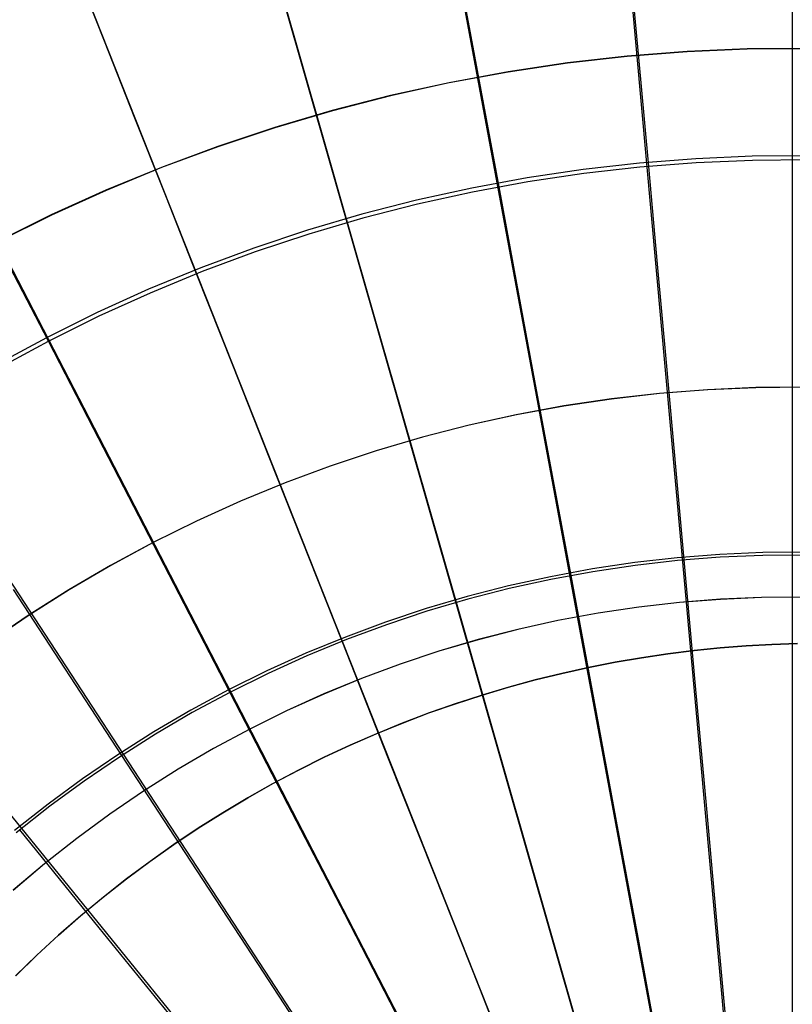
# Model space of a CAD drawing. Header units: millimetres. Extents: x 20498 to 21098, y 1199 to 1799.
# Tile 87 of 110: x 20725 to 20798, y 1572 to 1664. Entities that reach past the tile are written whole.
import ezdxf

# ---------------------------------------------------------------- set-up
doc = ezdxf.new("R2010")
doc.units = ezdxf.units.MM
doc.layers.add('Rico Pouf Ferm Living', color=7, linetype='Continuous', true_color=0x000000)

msp = doc.modelspace()

# ---------------------------------------------------------------- linework, layer by layer
at = {"layer": 'Rico Pouf Ferm Living'}
for p, q in [((20797.676, 1684.707, 55.555), (20797.674, 1499.703, 54.68)), ((20797.675, 1684.756, 53.555), (20797.675, 1499.302, 52.681)), ((20797.675, 1684.756, 53.555), (20797.675, 1499.302, 52.681)), ((20781.016, 1683.957, 55.546), (20797.638, 1499.701, 54.68)), ((20763.938, 1681.612, 55.534), (20797.601, 1499.696, 54.68)), ((20746.659, 1677.55, 55.518), (20797.563, 1499.687, 54.68)), ((20729.427, 1671.689, 55.5), (20797.525, 1499.674, 54.68)), ((20767.372, 1663.747, 402.8), (20765.957, 1671.388, 400.534)), ((20733.266, 1661.989, 400.502), (20730.424, 1669.167, 397.999)), ((20751.728, 1660.069, 402.786), (20749.589, 1667.541, 400.52)), ((20783.538, 1658.083, 404.864), (20782.834, 1665.87, 402.811)), ((20712.518, 1663.994, 55.478), (20797.489, 1499.657, 54.68)), ((20768.796, 1656.058, 404.854), (20767.372, 1663.747, 402.8)), ((20736.127, 1654.763, 402.769), (20733.266, 1661.989, 400.502)), ((20787.838, 1661.011, 53.08), (20782.231, 1660.572, 53.076)), ((20787.84, 1660.986, 55.079), (20782.235, 1660.547, 55.076)), ((20793.456, 1661.255, 53.083), (20787.838, 1661.011, 53.08)), ((20793.458, 1661.23, 55.083), (20787.84, 1660.986, 55.079)), ((20799.08, 1661.304, 53.085), (20793.456, 1661.255, 53.083)), ((20799.081, 1661.279, 55.085), (20793.458, 1661.23, 55.083)), ((20753.88, 1652.552, 404.841), (20751.728, 1660.069, 402.786)), ((20776.643, 1659.939, 53.073), (20771.081, 1659.112, 53.068)), ((20776.648, 1659.914, 55.072), (20771.086, 1659.088, 55.068)), ((20782.231, 1660.572, 53.076), (20776.643, 1659.939, 53.073)), ((20782.235, 1660.547, 55.076), (20776.648, 1659.914, 55.072)), ((20771.081, 1659.112, 53.068), (20765.55, 1658.093, 53.064)), ((20771.086, 1659.088, 55.068), (20765.556, 1658.069, 55.064)), ((20765.55, 1658.093, 53.064), (20760.058, 1656.882, 53.059)), ((20765.556, 1658.069, 55.064), (20760.065, 1656.858, 55.059)), ((20784.246, 1650.251, 406.73), (20783.538, 1658.083, 404.864)), ((20760.058, 1656.882, 53.059), (20754.612, 1655.482, 53.054)), ((20760.065, 1656.858, 55.059), (20754.619, 1655.458, 55.054)), ((20770.227, 1648.326, 406.72), (20768.796, 1656.058, 404.854)), ((20754.612, 1655.482, 53.054), (20749.217, 1653.893, 53.049)), ((20754.619, 1655.458, 55.054), (20749.225, 1653.869, 55.049)), ((20696.217, 1654.484, 55.453), (20797.453, 1499.636, 54.68)), ((20739.005, 1647.492, 404.825), (20736.127, 1654.763, 402.769)), ((20749.217, 1653.893, 53.049), (20743.881, 1652.118, 53.043)), ((20749.225, 1653.869, 55.049), (20743.89, 1652.095, 55.043)), ((20756.044, 1644.992, 406.707), (20753.88, 1652.552, 404.841)), ((20743.881, 1652.118, 53.043), (20738.61, 1650.159, 53.037)), ((20743.89, 1652.095, 55.043), (20738.619, 1650.136, 55.037)), ((20783.378, 1650.554, 408.687), (20778.115, 1649.957, 408.683)), ((20788.658, 1650.967, 408.69), (20783.378, 1650.554, 408.687)), ((20788.68, 1650.586, 406.732), (20783.413, 1650.174, 406.729)), ((20793.949, 1651.197, 408.693), (20788.658, 1650.967, 408.69)), ((20793.958, 1650.815, 406.735), (20788.68, 1650.586, 406.732)), ((20799.245, 1651.243, 408.695), (20793.949, 1651.197, 408.693)), ((20799.241, 1650.861, 406.738), (20793.958, 1650.815, 406.735)), ((20738.61, 1650.159, 53.037), (20733.41, 1648.018, 53.031)), ((20738.619, 1650.136, 55.037), (20733.419, 1647.995, 55.031)), ((20778.115, 1649.957, 408.683), (20772.877, 1649.179, 408.679)), ((20778.164, 1649.579, 406.726), (20772.938, 1648.802, 406.722)), ((20783.413, 1650.174, 406.729), (20778.164, 1649.579, 406.726)), ((20785.072, 1641.1, 408.692), (20784.246, 1650.251, 406.73)), ((20772.877, 1649.179, 408.679), (20767.668, 1648.219, 408.675)), ((20772.938, 1648.802, 406.722), (20767.743, 1647.845, 406.718)), ((20733.41, 1648.018, 53.031), (20728.287, 1645.698, 53.024)), ((20733.419, 1647.995, 55.031), (20728.297, 1645.676, 55.024)), ((20767.668, 1648.219, 408.675), (20762.496, 1647.079, 408.671)), ((20767.743, 1647.845, 406.718), (20762.584, 1646.707, 406.713)), ((20771.9, 1639.291, 408.683), (20770.227, 1648.326, 406.72)), ((20741.9, 1640.181, 406.692), (20739.005, 1647.492, 404.825)), ((20762.496, 1647.079, 408.671), (20757.367, 1645.76, 408.666)), ((20762.584, 1646.707, 406.713), (20757.468, 1645.392, 406.709)), ((20728.287, 1645.698, 53.024), (20723.248, 1643.202, 53.017)), ((20728.297, 1645.676, 55.024), (20723.259, 1643.179, 55.017)), ((20757.367, 1645.76, 408.666), (20752.286, 1644.264, 408.661)), ((20757.468, 1645.392, 406.709), (20752.4, 1643.899, 406.704)), ((20758.573, 1636.158, 408.671), (20756.044, 1644.992, 406.707)), ((20752.286, 1644.264, 408.661), (20747.26, 1642.592, 408.656)), ((20680.812, 1643.241, 55.425), (20797.42, 1499.611, 54.68)), ((20752.4, 1643.899, 406.704), (20747.387, 1642.232, 406.698)), ((20747.26, 1642.592, 408.656), (20742.296, 1640.747, 408.65)), ((20747.387, 1642.232, 406.698), (20742.435, 1640.392, 406.693)), ((20728.02, 1633.864, 406.674), (20724.408, 1640.849, 404.806)), ((20742.296, 1640.747, 408.65), (20737.399, 1638.731, 408.644)), ((20742.435, 1640.392, 406.693), (20737.55, 1638.38, 406.687)), ((20785.907, 1631.861, 410.473), (20785.072, 1641.1, 408.692)), ((20745.282, 1631.638, 408.657), (20741.9, 1640.181, 406.692)), ((20737.399, 1638.731, 408.644), (20732.574, 1636.546, 408.638)), ((20773.589, 1630.169, 410.464), (20771.9, 1639.291, 408.683)), ((20737.55, 1638.38, 406.687), (20732.738, 1636.201, 406.681)), ((20732.574, 1636.546, 408.638), (20727.828, 1634.195, 408.631)), ((20732.738, 1636.201, 406.681), (20728.004, 1633.856, 406.674)), ((20761.126, 1627.239, 410.453), (20758.573, 1636.158, 408.671)), ((20727.828, 1634.195, 408.631), (20723.167, 1631.68, 408.625)), ((20728.004, 1633.856, 406.674), (20723.354, 1631.348, 406.667)), ((20732.24, 1625.702, 408.64), (20728.02, 1633.864, 406.674)), ((20748.697, 1623.012, 410.44), (20745.282, 1631.638, 408.657)), ((20787.577, 1613.37, 413.563), (20785.907, 1631.861, 410.473)), ((20776.969, 1611.913, 413.556), (20773.589, 1630.169, 410.464)), ((20789.765, 1629.326, 52.776), (20785.257, 1628.973, 52.773)), ((20789.767, 1629.315, 54.776), (20785.259, 1628.962, 54.773)), ((20794.283, 1629.522, 52.778), (20789.765, 1629.326, 52.776)), ((20794.284, 1629.511, 54.779), (20789.767, 1629.315, 54.776)), ((20798.804, 1629.561, 52.781), (20794.283, 1629.522, 52.778)), ((20798.806, 1629.55, 54.781), (20794.284, 1629.511, 54.779)), ((20780.764, 1628.464, 52.77), (20776.292, 1627.799, 52.767)), ((20780.767, 1628.453, 54.77), (20776.294, 1627.788, 54.767)), ((20785.257, 1628.973, 52.773), (20780.764, 1628.464, 52.77)), ((20785.259, 1628.962, 54.773), (20780.767, 1628.453, 54.77)), ((20776.292, 1627.799, 52.767), (20771.845, 1626.979, 52.764)), ((20776.294, 1627.788, 54.767), (20771.848, 1626.969, 54.764)), ((20766.235, 1609.39, 413.546), (20761.126, 1627.239, 410.453)), ((20771.845, 1626.979, 52.764), (20767.429, 1626.006, 52.76)), ((20771.848, 1626.969, 54.764), (20767.432, 1625.995, 54.76)), ((20736.5, 1617.461, 410.424), (20732.24, 1625.702, 408.64)), ((20767.429, 1626.006, 52.76), (20763.05, 1624.88, 52.756)), ((20767.432, 1625.995, 54.76), (20763.053, 1624.869, 54.756)), ((20763.05, 1624.88, 52.756), (20758.712, 1623.603, 52.751)), ((20763.053, 1624.869, 54.756), (20758.716, 1623.592, 54.751)), ((20755.531, 1605.749, 413.535), (20748.697, 1623.012, 410.44)), ((20758.712, 1623.603, 52.751), (20754.422, 1622.175, 52.747)), ((20758.716, 1623.592, 54.751), (20754.426, 1622.165, 54.747)), ((20754.422, 1622.175, 52.747), (20750.183, 1620.6, 52.742)), ((20754.426, 1622.165, 54.747), (20750.187, 1620.59, 54.742)), ((20750.183, 1620.6, 52.742), (20746.002, 1618.879, 52.737)), ((20750.187, 1620.59, 54.742), (20746.006, 1618.868, 54.737)), ((20746.002, 1618.879, 52.737), (20741.883, 1617.013, 52.732)), ((20746.006, 1618.868, 54.737), (20741.887, 1617.003, 54.732)), ((20745.027, 1600.969, 413.521), (20736.5, 1617.461, 410.424)), ((20741.883, 1617.013, 52.732), (20737.831, 1615.006, 52.726)), ((20741.887, 1617.003, 54.732), (20737.836, 1614.996, 54.726)), ((20737.831, 1615.006, 52.726), (20733.851, 1612.859, 52.72)), ((20737.836, 1614.996, 54.726), (20733.856, 1612.849, 54.72)), ((20790.918, 1613.884, 415.545), (20786.923, 1613.571, 415.543)), ((20790.933, 1613.623, 413.565), (20786.947, 1613.311, 413.563)), ((20794.921, 1614.057, 415.548), (20790.918, 1613.884, 415.545)), ((20794.927, 1613.797, 413.567), (20790.933, 1613.623, 413.565)), ((20798.928, 1614.092, 415.549), (20794.921, 1614.057, 415.548)), ((20798.925, 1613.832, 413.569), (20794.927, 1613.797, 413.567)), ((20733.851, 1612.859, 52.72), (20729.949, 1610.576, 52.714)), ((20733.856, 1612.849, 54.72), (20729.954, 1610.566, 54.714)), ((20782.942, 1613.12, 415.54), (20778.978, 1612.531, 415.537)), ((20782.975, 1612.861, 413.56), (20779.02, 1612.273, 413.557)), ((20786.923, 1613.571, 415.543), (20782.942, 1613.12, 415.54)), ((20786.947, 1613.311, 413.563), (20782.975, 1612.861, 413.56)), ((20788.641, 1601.587, 415.262), (20787.577, 1613.37, 413.563)), ((20775.037, 1611.804, 415.534), (20771.124, 1610.942, 415.531)), ((20778.978, 1612.531, 415.537), (20775.037, 1611.804, 415.534)), ((20779.02, 1612.273, 413.557), (20775.088, 1611.549, 413.554)), ((20779.122, 1600.28, 415.255), (20776.969, 1611.913, 413.556)), ((20771.124, 1610.942, 415.531), (20767.244, 1609.944, 415.527)), ((20775.088, 1611.549, 413.554), (20771.184, 1610.688, 413.551)), ((20734.902, 1595.062, 413.506), (20724.743, 1610.602, 410.406)), ((20729.949, 1610.576, 52.714), (20726.127, 1608.158, 52.708)), ((20729.954, 1610.566, 54.714), (20726.133, 1608.149, 54.708)), ((20767.244, 1609.944, 415.527), (20763.4, 1608.812, 415.524)), ((20771.184, 1610.688, 413.551), (20767.312, 1609.693, 413.547)), ((20767.312, 1609.693, 413.547), (20763.477, 1608.563, 413.543)), ((20769.491, 1598.016, 415.247), (20766.235, 1609.39, 413.546)), ((20787.133, 1609.383, 52.681), (20783.319, 1608.951, 52.679)), ((20787.135, 1609.377, 54.681), (20783.321, 1608.945, 54.679)), ((20790.96, 1609.683, 52.684), (20787.133, 1609.383, 52.681)), ((20790.962, 1609.676, 54.684), (20787.135, 1609.377, 54.681)), ((20794.795, 1609.849, 52.686), (20790.96, 1609.683, 52.684)), ((20794.797, 1609.843, 54.686), (20790.962, 1609.676, 54.684)), ((20798.634, 1609.883, 52.688), (20794.795, 1609.849, 52.686)), ((20798.635, 1609.876, 54.688), (20794.797, 1609.843, 54.686)), ((20726.127, 1608.158, 52.708), (20722.392, 1605.61, 52.702)), ((20726.133, 1608.149, 54.708), (20722.398, 1605.6, 54.702)), ((20763.4, 1608.812, 415.524), (20759.597, 1607.547, 415.519)), ((20763.477, 1608.563, 413.543), (20759.684, 1607.301, 413.539)), ((20779.522, 1608.387, 52.676), (20775.747, 1607.691, 52.673)), ((20779.524, 1608.38, 54.676), (20775.749, 1607.685, 54.673)), ((20783.319, 1608.951, 52.679), (20779.522, 1608.387, 52.676)), ((20783.321, 1608.945, 54.679), (20779.524, 1608.38, 54.676)), ((20759.597, 1607.547, 415.519), (20755.841, 1606.151, 415.515)), ((20759.684, 1607.301, 413.539), (20755.936, 1605.909, 413.535)), ((20775.747, 1607.691, 52.673), (20771.998, 1606.865, 52.67)), ((20775.749, 1607.685, 54.673), (20772.001, 1606.858, 54.67)), ((20771.998, 1606.865, 52.67), (20768.281, 1605.909, 52.666)), ((20772.001, 1606.858, 54.67), (20768.283, 1605.902, 54.666)), ((20755.841, 1606.151, 415.515), (20752.136, 1604.626, 415.511)), ((20755.936, 1605.909, 413.535), (20752.24, 1604.387, 413.531)), ((20759.886, 1594.749, 415.236), (20755.531, 1605.749, 413.535)), ((20768.281, 1605.909, 52.666), (20764.598, 1604.824, 52.663)), ((20768.283, 1605.902, 54.666), (20764.601, 1604.818, 54.663)), ((20790.927, 1605.131, 10.766), (20793.355, 1605.321, 10.768)), ((20790.934, 1605.13, 22.197), (20793.362, 1605.32, 22.198)), ((20793.368, 1605.319, 33.629), (20790.94, 1605.129, 33.628)), ((20793.355, 1605.321, 10.768), (20795.767, 1605.455, 10.769)), ((20793.362, 1605.32, 22.198), (20795.773, 1605.454, 22.2)), ((20795.78, 1605.453, 33.63), (20793.368, 1605.319, 33.629)), ((20795.767, 1605.455, 10.769), (20798.159, 1605.535, 10.77)), ((20795.773, 1605.454, 22.2), (20798.166, 1605.534, 22.201)), ((20798.172, 1605.533, 33.632), (20795.78, 1605.453, 33.63)), ((20752.136, 1604.626, 415.511), (20748.486, 1602.973, 415.506)), ((20752.24, 1604.387, 413.531), (20748.598, 1602.737, 413.526)), ((20764.598, 1604.824, 52.663), (20760.956, 1603.613, 52.659)), ((20764.601, 1604.818, 54.663), (20760.958, 1603.607, 54.659)), ((20783.559, 1604.212, 10.762), (20786.027, 1604.577, 10.763)), ((20783.566, 1604.211, 22.192), (20786.034, 1604.576, 22.194)), ((20786.04, 1604.575, 33.625), (20783.572, 1604.21, 33.623)), ((20786.027, 1604.577, 10.763), (20788.484, 1604.883, 10.765)), ((20786.034, 1604.576, 22.194), (20788.49, 1604.882, 22.195)), ((20788.497, 1604.881, 33.626), (20786.04, 1604.575, 33.625)), ((20788.484, 1604.883, 10.765), (20790.927, 1605.131, 10.766)), ((20788.49, 1604.882, 22.195), (20790.934, 1605.13, 22.197)), ((20790.94, 1605.129, 33.628), (20788.497, 1604.881, 33.626)), ((20760.956, 1603.613, 52.659), (20757.358, 1602.276, 52.655)), ((20760.958, 1603.607, 54.659), (20757.36, 1602.269, 54.655)), ((20778.597, 1603.298, 10.759), (20781.082, 1603.786, 10.76)), ((20778.603, 1603.297, 22.19), (20781.088, 1603.785, 22.191)), ((20781.095, 1603.784, 33.622), (20778.61, 1603.296, 33.62)), ((20781.082, 1603.786, 10.76), (20783.559, 1604.212, 10.762)), ((20781.088, 1603.785, 22.191), (20783.566, 1604.211, 22.192)), ((20783.572, 1604.21, 33.623), (20781.095, 1603.784, 33.622)), ((20748.486, 1602.973, 415.506), (20744.895, 1601.194, 415.501)), ((20748.598, 1602.737, 413.526), (20745.015, 1600.963, 413.521)), ((20773.613, 1602.134, 10.756), (20776.107, 1602.748, 10.757)), ((20773.62, 1602.133, 22.187), (20776.113, 1602.747, 22.188)), ((20776.119, 1602.745, 33.619), (20773.626, 1602.132, 33.617)), ((20776.107, 1602.748, 10.757), (20778.597, 1603.298, 10.759)), ((20776.113, 1602.747, 22.188), (20778.603, 1603.297, 22.19)), ((20778.61, 1603.296, 33.62), (20776.119, 1602.745, 33.619)), ((20757.358, 1602.276, 52.655), (20753.808, 1600.814, 52.65)), ((20757.36, 1602.269, 54.655), (20753.811, 1600.808, 54.65)), ((20771.12, 1601.456, 10.754), (20773.613, 1602.134, 10.756)), ((20771.126, 1601.455, 22.185), (20773.62, 1602.133, 22.187)), ((20773.626, 1602.132, 33.617), (20771.133, 1601.454, 33.616)), ((20744.895, 1601.194, 415.501), (20741.369, 1599.291, 415.496)), ((20745.015, 1600.963, 413.521), (20741.497, 1599.065, 413.516)), ((20750.461, 1590.46, 415.224), (20745.027, 1600.969, 413.521)), ((20753.808, 1600.814, 52.65), (20750.312, 1599.231, 52.646)), ((20753.811, 1600.808, 54.65), (20750.314, 1599.225, 54.646)), ((20766.14, 1599.907, 10.752), (20768.628, 1600.714, 10.753)), ((20766.146, 1599.906, 22.182), (20768.634, 1600.713, 22.184)), ((20768.641, 1600.712, 33.614), (20766.152, 1599.905, 33.613)), ((20768.628, 1600.714, 10.753), (20771.12, 1601.456, 10.754)), ((20768.634, 1600.713, 22.184), (20771.126, 1601.455, 22.185)), ((20771.133, 1601.454, 33.616), (20768.641, 1600.712, 33.614)), ((20789.681, 1590.065, 416.701), (20788.641, 1601.587, 415.262)), ((20763.658, 1599.034, 10.75), (20766.14, 1599.907, 10.752)), ((20763.664, 1599.033, 22.181), (20766.146, 1599.906, 22.182)), ((20766.152, 1599.905, 33.613), (20763.671, 1599.032, 33.612)), ((20781.228, 1588.904, 416.695), (20779.122, 1600.28, 415.255)), ((20741.369, 1599.291, 415.496), (20737.91, 1597.268, 415.491)), ((20741.497, 1599.065, 413.516), (20738.046, 1597.046, 413.511)), ((20750.312, 1599.231, 52.646), (20746.872, 1597.527, 52.641)), ((20750.314, 1599.225, 54.646), (20746.875, 1597.521, 54.641)), ((20761.185, 1598.095, 10.749), (20763.658, 1599.034, 10.75)), ((20761.192, 1598.094, 22.179), (20763.664, 1599.033, 22.181)), ((20763.671, 1599.032, 33.612), (20761.198, 1598.093, 33.61)), ((20758.725, 1597.091, 10.747), (20761.185, 1598.095, 10.749)), ((20758.731, 1597.09, 22.178), (20761.192, 1598.094, 22.179)), ((20761.198, 1598.093, 33.61), (20758.737, 1597.088, 33.609)), ((20772.674, 1586.893, 416.688), (20769.491, 1598.016, 415.247)), ((20737.91, 1597.268, 415.491), (20734.524, 1595.125, 415.485)), ((20738.046, 1597.046, 413.511), (20734.668, 1594.908, 413.505)), ((20746.872, 1597.527, 52.641), (20743.493, 1595.704, 52.636)), ((20746.875, 1597.521, 54.641), (20743.496, 1595.698, 54.636)), ((20756.278, 1596.02, 10.746), (20758.725, 1597.091, 10.747)), ((20756.284, 1596.019, 22.177), (20758.731, 1597.09, 22.178)), ((20758.737, 1597.088, 33.609), (20756.291, 1596.018, 33.607)), ((20743.493, 1595.704, 52.636), (20740.18, 1593.766, 52.631)), ((20743.496, 1595.698, 54.636), (20740.183, 1593.76, 54.631)), ((20753.848, 1594.884, 10.745), (20756.278, 1596.02, 10.746)), ((20753.854, 1594.883, 22.175), (20756.284, 1596.019, 22.177)), ((20756.291, 1596.018, 33.607), (20753.861, 1594.882, 33.606)), ((20734.524, 1595.125, 415.485), (20731.214, 1592.867, 415.48)), ((20734.668, 1594.908, 413.505), (20731.365, 1592.655, 413.5)), ((20741.376, 1585.159, 415.21), (20734.902, 1595.062, 413.506)), ((20751.437, 1593.682, 10.743), (20753.848, 1594.884, 10.745)), ((20751.443, 1593.681, 22.174), (20753.854, 1594.883, 22.175)), ((20753.861, 1594.882, 33.606), (20751.45, 1593.68, 33.605)), ((20764.145, 1583.992, 416.679), (20759.886, 1594.749, 415.236)), ((20740.18, 1593.766, 52.631), (20736.936, 1591.713, 52.626)), ((20740.183, 1593.76, 54.631), (20736.939, 1591.707, 54.626)), ((20749.048, 1592.415, 10.742), (20751.437, 1593.682, 10.743)), ((20749.055, 1592.414, 22.173), (20751.443, 1593.681, 22.174)), ((20751.45, 1593.68, 33.605), (20749.061, 1592.413, 33.603)), ((20731.214, 1592.867, 415.48), (20727.985, 1590.495, 415.474)), ((20731.365, 1592.655, 413.5), (20728.143, 1590.288, 413.494)), ((20746.684, 1591.083, 10.741), (20749.048, 1592.415, 10.742)), ((20746.69, 1591.082, 22.171), (20749.055, 1592.414, 22.173)), ((20749.061, 1592.413, 33.603), (20746.697, 1591.081, 33.602)), ((20736.936, 1591.713, 52.626), (20733.766, 1589.55, 52.621)), ((20736.939, 1591.707, 54.626), (20733.769, 1589.544, 54.621)), ((20744.347, 1589.687, 10.739), (20746.684, 1591.083, 10.741)), ((20744.353, 1589.686, 22.17), (20746.69, 1591.082, 22.171)), ((20746.697, 1591.081, 33.602), (20744.36, 1589.685, 33.601)), ((20727.985, 1590.495, 415.474), (20724.839, 1588.012, 415.468)), ((20728.143, 1590.288, 413.494), (20725.005, 1587.811, 413.488)), ((20742.039, 1588.228, 10.738), (20744.347, 1589.687, 10.739)), ((20742.046, 1588.227, 22.169), (20744.353, 1589.686, 22.17)), ((20744.36, 1589.685, 33.601), (20742.052, 1588.226, 33.6)), ((20755.775, 1580.183, 416.668), (20750.461, 1590.46, 415.224)), ((20790.725, 1578.51, 417.907), (20789.681, 1590.065, 416.701)), ((20733.766, 1589.55, 52.621), (20730.672, 1587.277, 52.615)), ((20733.769, 1589.544, 54.621), (20730.675, 1587.271, 54.615)), ((20783.339, 1577.496, 417.902), (20781.228, 1588.904, 416.695)), ((20732.789, 1578.892, 415.195), (20725.333, 1588.077, 413.488)), ((20739.764, 1586.707, 10.737), (20742.039, 1588.228, 10.738)), ((20739.771, 1586.706, 22.168), (20742.046, 1588.227, 22.169)), ((20742.052, 1588.226, 33.6), (20739.777, 1586.705, 33.598)), ((20730.672, 1587.277, 52.615), (20727.659, 1584.899, 52.609)), ((20730.675, 1587.271, 54.615), (20727.662, 1584.893, 54.609)), ((20775.867, 1575.739, 417.896), (20772.674, 1586.893, 416.688)), ((20737.524, 1585.124, 10.736), (20739.764, 1586.707, 10.737)), ((20737.531, 1585.123, 22.166), (20739.771, 1586.706, 22.168)), ((20739.777, 1586.705, 33.598), (20737.537, 1585.122, 33.597)), ((20735.321, 1583.482, 10.734), (20737.524, 1585.124, 10.736)), ((20735.328, 1583.481, 22.165), (20737.531, 1585.123, 22.166)), ((20737.537, 1585.122, 33.597), (20735.334, 1583.48, 33.596)), ((20747.706, 1575.476, 416.655), (20741.376, 1585.159, 415.21)), ((20727.659, 1584.899, 52.609), (20724.73, 1582.417, 52.603)), ((20727.662, 1584.893, 54.609), (20724.734, 1582.412, 54.603)), ((20733.158, 1581.78, 10.733), (20735.321, 1583.482, 10.734)), ((20733.164, 1581.779, 22.164), (20735.328, 1583.481, 22.165)), ((20735.334, 1583.48, 33.596), (20733.171, 1581.778, 33.595)), ((20768.416, 1573.205, 417.887), (20764.145, 1583.992, 416.679)), ((20731.037, 1580.021, 10.732), (20733.158, 1581.78, 10.733)), ((20731.043, 1580.02, 22.163), (20733.164, 1581.779, 22.164)), ((20733.171, 1581.778, 33.595), (20731.05, 1580.019, 33.594)), ((20728.96, 1578.207, 10.731), (20731.037, 1580.021, 10.732)), ((20728.966, 1578.206, 22.162), (20731.043, 1580.02, 22.163)), ((20731.05, 1580.019, 33.594), (20728.973, 1578.205, 33.593)), ((20761.103, 1569.877, 417.878), (20755.775, 1580.183, 416.668)), ((20740.08, 1569.91, 416.642), (20732.789, 1578.892, 415.195)), ((20726.929, 1576.338, 10.73), (20728.96, 1578.207, 10.731)), ((20726.936, 1576.337, 22.161), (20728.966, 1578.206, 22.162)), ((20728.973, 1578.205, 33.593), (20726.942, 1576.336, 33.592)), ((20791.797, 1566.628, 418.907), (20790.725, 1578.51, 417.907)), ((20785.511, 1565.765, 418.902), (20783.339, 1577.496, 417.902)), ((20724.948, 1574.417, 10.729), (20726.929, 1576.338, 10.73)), ((20724.954, 1574.416, 22.16), (20726.936, 1576.337, 22.161)), ((20726.942, 1576.336, 33.592), (20724.961, 1574.415, 33.591)), ((20754.054, 1565.764, 417.867), (20747.706, 1575.476, 416.655)), ((20779.15, 1564.27, 418.897), (20775.867, 1575.739, 417.896)), ((20772.807, 1562.112, 418.89), (20768.416, 1573.205, 417.887))]:
    msp.add_line(p, q, dxfattribs=at)

doc.saveas('drawing.dxf')
